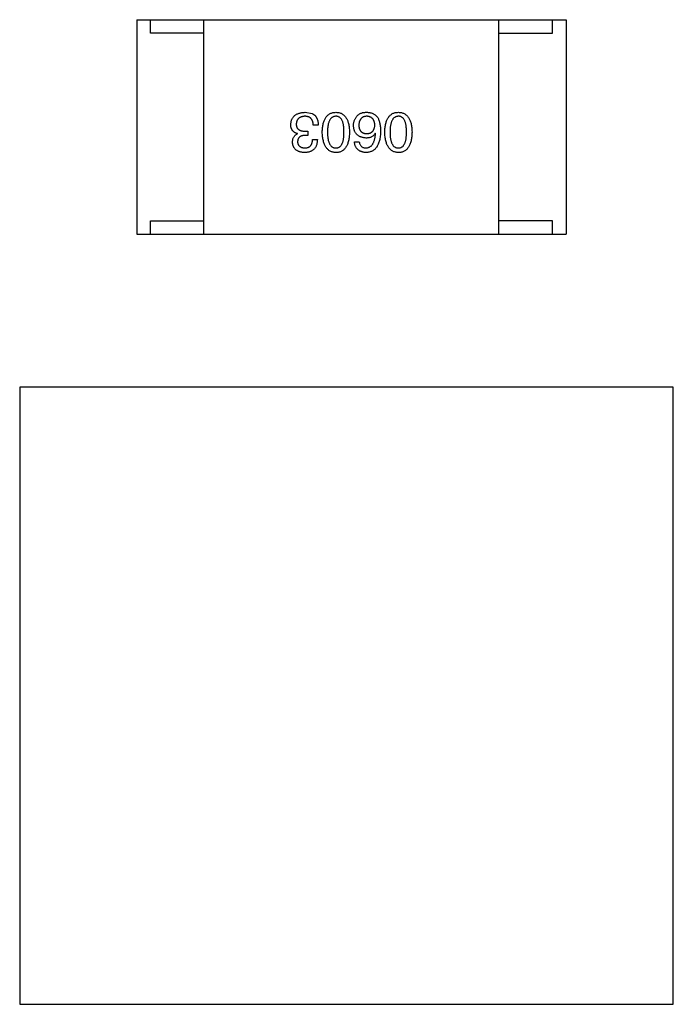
# Model space of a CAD drawing. Header units: inches. Extents: x -13 to 240, y -18 to 126.
# Tile 25 of 112: x 178.89 to 181.33, y 32.8 to 36.47. Entities that reach past the tile are written whole.
import ezdxf

# ---------------------------------------------------------------- set-up
doc = ezdxf.new("R2010")
doc.units = ezdxf.units.IN
doc.header["$LTSCALE"] = 1.21
doc.header["$MEASUREMENT"] = 0
doc.layers.get('0').update_dxf_attribs({"linetype": 'CONTINUOUS'})

msp = doc.modelspace()

# ---------------------------------------------------------------- linework, layer by layer
at = {"color": 7, "linetype": 'Continuous'}
for p, q in [((179.3264, 36.4662), (179.3264, 35.6662)), ((179.3264, 36.4662), (180.9264, 36.4662)), ((179.3764, 36.4162), (179.3764, 36.4662)), ((179.5764, 35.6662), (179.5764, 36.4662)), ((180.6764, 35.6662), (180.6764, 36.4662)), ((180.8764, 36.4162), (180.8764, 36.4662)), ((180.9264, 36.4662), (180.9264, 35.6662)), ((179.5764, 36.4162), (179.3764, 36.4162)), ((180.6764, 36.4162), (180.8764, 36.4162)), ((179.9533, 36.121), (179.9803, 36.1161)), ((179.9246, 36.0407), (179.9246, 36.0415)), ((179.9541, 36.0505), (179.9631, 36.0505)), ((179.9631, 36.0505), (179.9631, 36.0349)), ((180.0024, 36.0735), (179.9836, 36.0735)), ((180.2159, 36.0423), (180.2151, 36.0431)), ((179.9631, 36.0349), (179.9533, 36.0349)), ((179.9811, 36.0194), (179.9992, 36.0194)), ((180.1372, 36.0104), (180.1553, 36.0104)), ((179.3764, 35.6662), (179.3764, 35.7162)), ((179.3764, 35.7162), (179.5764, 35.7162)), ((180.8764, 35.7162), (180.6764, 35.7162)), ((180.8764, 35.6662), (180.8764, 35.7162)), ((179.3264, 35.6662), (180.9264, 35.6662)), ((178.8891, 35.0964), (178.8891, 32.7964)), ((181.3266, 35.0964), (178.8891, 35.0964)), ((181.3266, 32.7964), (181.3266, 35.0964)), ((178.8891, 32.7964), (181.3266, 32.7964))]:
    msp.add_line(p, q, dxfattribs=at)
for points, knots in [([(179.9, 36.0751), (179.9001, 36.0769), (179.9004, 36.0804), (179.9013, 36.0854), (179.9025, 36.0902), (179.9041, 36.0945), (179.9061, 36.0986), (179.9086, 36.1023), (179.9113, 36.1057), (179.9145, 36.1088), (179.918, 36.1115), (179.922, 36.1139), (179.9263, 36.1159), (179.9309, 36.1176), (179.936, 36.119), (179.9414, 36.12), (179.9472, 36.1207), (179.9512, 36.1209), (179.9533, 36.121)], [0, 0, 0, 0, 0.068236, 0.132937, 0.194125, 0.253174, 0.310181, 0.365986, 0.421096, 0.476216, 0.532352, 0.590232, 0.649824, 0.71274, 0.778406, 0.848058, 0.921922, 1, 1, 1, 1]), ([(179.9803, 36.1161), (179.9812, 36.1157), (179.9829, 36.1148), (179.9853, 36.1133), (179.9876, 36.1116), (179.9897, 36.1098), (179.9917, 36.1077), (179.9935, 36.1055), (179.9951, 36.1031), (179.9965, 36.1005), (179.9978, 36.0977), (179.999, 36.0948), (180, 36.0917), (180.0008, 36.0884), (180.0014, 36.0849), (180.002, 36.0812), (180.0023, 36.0774), (180.0024, 36.0748), (180.0024, 36.0735)], [0, 0, 0, 0, 0.056906, 0.113264, 0.168825, 0.223843, 0.279195, 0.335267, 0.392098, 0.450414, 0.51054, 0.572219, 0.636652, 0.703156, 0.773102, 0.845505, 0.921063, 1, 1, 1, 1]), ([(180.0174, 36.0472), (180.0175, 36.0502), (180.0177, 36.0559), (180.0184, 36.0642), (180.0195, 36.0719), (180.0211, 36.0791), (180.0229, 36.0857), (180.0252, 36.0917), (180.0278, 36.0972), (180.0308, 36.1022), (180.0341, 36.1065), (180.0379, 36.1103), (180.042, 36.1135), (180.0465, 36.1162), (180.0514, 36.1183), (180.0567, 36.1198), (180.0623, 36.1207), (180.0662, 36.1209), (180.0682, 36.121)], [0, 0, 0, 0, 0.08769, 0.170218, 0.24749, 0.319818, 0.387758, 0.451391, 0.511445, 0.568185, 0.622681, 0.67526, 0.726746, 0.778428, 0.830764, 0.884397, 0.940866, 1, 1, 1, 1]), ([(180.0682, 36.121), (180.0702, 36.1209), (180.0741, 36.1207), (180.0797, 36.1198), (180.0849, 36.1183), (180.0898, 36.1162), (180.0944, 36.1135), (180.0985, 36.1103), (180.1023, 36.1065), (180.1056, 36.1021), (180.1086, 36.0972), (180.1112, 36.0917), (180.1135, 36.0857), (180.1153, 36.0791), (180.1168, 36.0719), (180.1179, 36.0642), (180.1187, 36.0559), (180.1189, 36.0502), (180.119, 36.0472)], [0, 0, 0, 0, 0.059135, 0.115606, 0.169241, 0.221578, 0.273261, 0.324749, 0.377329, 0.431642, 0.488541, 0.548597, 0.612232, 0.680174, 0.752504, 0.829777, 0.912307, 1, 1, 1, 1]), ([(180.1487, 36.1087), (180.1496, 36.1098), (180.1515, 36.1119), (180.155, 36.1145), (180.1589, 36.1167), (180.1633, 36.1185), (180.1682, 36.1198), (180.1736, 36.1206), (180.1794, 36.1211), (180.1835, 36.121), (180.1856, 36.121)], [0, 0, 0, 0, 0.105033, 0.21147, 0.321511, 0.438526, 0.563605, 0.698055, 0.843218, 1, 1, 1, 1]), ([(180.1856, 36.121), (180.1876, 36.1209), (180.1917, 36.1207), (180.1975, 36.1196), (180.2029, 36.118), (180.208, 36.1158), (180.2126, 36.113), (180.2169, 36.1097), (180.2208, 36.1058), (180.223, 36.1028), (180.2241, 36.1013)], [0, 0, 0, 0, 0.137449, 0.267856, 0.393219, 0.514735, 0.63397, 0.753734, 0.874967, 1, 1, 1, 1]), ([(180.2505, 36.0472), (180.2506, 36.0502), (180.2508, 36.0559), (180.2516, 36.0642), (180.2527, 36.0719), (180.2542, 36.0791), (180.2561, 36.0857), (180.2583, 36.0917), (180.2609, 36.0972), (180.2639, 36.1022), (180.2673, 36.1065), (180.271, 36.1103), (180.2752, 36.1135), (180.2797, 36.1162), (180.2846, 36.1183), (180.2898, 36.1198), (180.2955, 36.1207), (180.2994, 36.1209), (180.3013, 36.121)], [0, 0, 0, 0, 0.08769, 0.170218, 0.24749, 0.319818, 0.387758, 0.451391, 0.511445, 0.568185, 0.622681, 0.67526, 0.726746, 0.778428, 0.830764, 0.884397, 0.940866, 1, 1, 1, 1]), ([(180.3013, 36.121), (180.3033, 36.1209), (180.3072, 36.1207), (180.3128, 36.1198), (180.3181, 36.1183), (180.323, 36.1162), (180.3275, 36.1135), (180.3317, 36.1103), (180.3354, 36.1065), (180.3387, 36.1021), (180.3418, 36.0972), (180.3444, 36.0917), (180.3466, 36.0857), (180.3485, 36.0791), (180.35, 36.0719), (180.3511, 36.0642), (180.3519, 36.0559), (180.3521, 36.0502), (180.3522, 36.0472)], [0, 0, 0, 0, 0.059135, 0.115606, 0.169241, 0.221578, 0.273261, 0.324749, 0.377329, 0.431642, 0.488541, 0.548597, 0.612232, 0.680174, 0.752504, 0.829777, 0.912307, 1, 1, 1, 1]), ([(179.9246, 36.0415), (179.9236, 36.0418), (179.9216, 36.0425), (179.9188, 36.0436), (179.9162, 36.0449), (179.9138, 36.0463), (179.9116, 36.0479), (179.9096, 36.0496), (179.9077, 36.0515), (179.9061, 36.0536), (179.9047, 36.0558), (179.9034, 36.0581), (179.9023, 36.0606), (179.9015, 36.0632), (179.9008, 36.066), (179.9004, 36.0689), (179.9, 36.0719), (179.9, 36.074), (179.9, 36.0751)], [0, 0, 0, 0, 0.069445, 0.136039, 0.200011, 0.261745, 0.322328, 0.381403, 0.438864, 0.496655, 0.554398, 0.612391, 0.672266, 0.733005, 0.79604, 0.861293, 0.928785, 1, 1, 1, 1]), ([(179.9524, 36.1063), (179.9512, 36.1062), (179.9488, 36.106), (179.9454, 36.1055), (179.9421, 36.1048), (179.9391, 36.1039), (179.9363, 36.1028), (179.9337, 36.1015), (179.9314, 36.1), (179.9292, 36.0983), (179.9274, 36.0964), (179.9257, 36.0943), (179.9242, 36.092), (179.923, 36.0895), (179.922, 36.0868), (179.9213, 36.0839), (179.9207, 36.0808), (179.9206, 36.0787), (179.9205, 36.0776)], [0, 0, 0, 0, 0.076694, 0.149502, 0.218019, 0.283183, 0.345589, 0.405199, 0.462852, 0.519478, 0.575313, 0.630559, 0.687006, 0.744638, 0.804006, 0.866059, 0.931486, 1, 1, 1, 1]), ([(179.9205, 36.0776), (179.9205, 36.0765), (179.9205, 36.0743), (179.9209, 36.0713), (179.9216, 36.0684), (179.9225, 36.0657), (179.9237, 36.0633), (179.9252, 36.0611), (179.9269, 36.059), (179.9289, 36.0572), (179.9311, 36.0556), (179.9336, 36.0542), (179.9364, 36.0531), (179.9394, 36.0522), (179.9427, 36.0514), (179.9463, 36.0509), (179.9501, 36.0505), (179.9527, 36.0505), (179.9541, 36.0505)], [0, 0, 0, 0, 0.066518, 0.129194, 0.188613, 0.245254, 0.300032, 0.353805, 0.407079, 0.461108, 0.516272, 0.574141, 0.634837, 0.699275, 0.767504, 0.840272, 0.917505, 1, 1, 1, 1]), ([(179.9836, 36.0735), (179.9835, 36.0748), (179.9834, 36.0774), (179.983, 36.0811), (179.9823, 36.0846), (179.9814, 36.0878), (179.9803, 36.0907), (179.9789, 36.0934), (179.9773, 36.0959), (179.9754, 36.0981), (179.9734, 36.1), (179.9711, 36.1017), (179.9685, 36.1031), (179.9657, 36.1043), (179.9627, 36.1052), (179.9595, 36.1058), (179.956, 36.1062), (179.9537, 36.1062), (179.9524, 36.1063)], [0, 0, 0, 0, 0.07723, 0.149593, 0.217944, 0.282232, 0.34411, 0.402297, 0.458791, 0.513966, 0.568538, 0.623291, 0.679957, 0.737243, 0.798142, 0.86118, 0.928728, 1, 1, 1, 1]), ([(180.0682, 36.1063), (180.0669, 36.1062), (180.0645, 36.106), (180.0609, 36.1053), (180.0576, 36.104), (180.0545, 36.1023), (180.0517, 36.1002), (180.0491, 36.0976), (180.0468, 36.0945), (180.0447, 36.091), (180.0429, 36.0871), (180.0413, 36.0827), (180.04, 36.0779), (180.0389, 36.0726), (180.0381, 36.0669), (180.0375, 36.0607), (180.0371, 36.0541), (180.0371, 36.0496), (180.037, 36.0472)], [0, 0, 0, 0, 0.050879, 0.099377, 0.146973, 0.193618, 0.240619, 0.289461, 0.34047, 0.395283, 0.453059, 0.515633, 0.582666, 0.655287, 0.732971, 0.815933, 0.905166, 1, 1, 1, 1]), ([(180.0985, 36.0472), (180.0985, 36.0496), (180.0985, 36.0542), (180.0981, 36.0609), (180.0975, 36.0672), (180.0967, 36.0729), (180.0956, 36.0782), (180.0944, 36.0831), (180.0928, 36.0875), (180.091, 36.0914), (180.089, 36.0949), (180.0868, 36.098), (180.0843, 36.1005), (180.0815, 36.1026), (180.0785, 36.1043), (180.0753, 36.1054), (180.0718, 36.1061), (180.0694, 36.1062), (180.0682, 36.1063)], [0, 0, 0, 0, 0.096457, 0.187288, 0.27178, 0.350132, 0.423455, 0.491343, 0.554037, 0.612253, 0.666313, 0.717038, 0.764921, 0.811214, 0.856775, 0.902988, 0.950234, 1, 1, 1, 1]), ([(180.1339, 36.0718), (180.134, 36.0736), (180.1341, 36.077), (180.1348, 36.0821), (180.1359, 36.087), (180.1375, 36.0917), (180.1397, 36.0963), (180.1422, 36.1007), (180.1452, 36.1048), (180.1475, 36.1074), (180.1487, 36.1087)], [0, 0, 0, 0, 0.12904, 0.253809, 0.377066, 0.499122, 0.621469, 0.744665, 0.870607, 1, 1, 1, 1]), ([(180.1823, 36.1063), (180.1812, 36.1062), (180.1791, 36.106), (180.176, 36.1054), (180.1731, 36.1046), (180.1704, 36.1036), (180.1679, 36.1023), (180.1656, 36.1008), (180.1635, 36.099), (180.1616, 36.097), (180.1598, 36.0948), (180.1584, 36.0923), (180.157, 36.0896), (180.156, 36.0867), (180.1551, 36.0835), (180.1544, 36.0801), (180.1539, 36.0765), (180.1537, 36.0739), (180.1536, 36.0726)], [0, 0, 0, 0, 0.066682, 0.130303, 0.190802, 0.248749, 0.30534, 0.361219, 0.415721, 0.471765, 0.528279, 0.586428, 0.64659, 0.710143, 0.776461, 0.846692, 0.921137, 1, 1, 1, 1]), ([(180.2135, 36.0735), (180.2134, 36.0748), (180.2132, 36.0773), (180.2127, 36.0809), (180.2119, 36.0843), (180.211, 36.0875), (180.2098, 36.0904), (180.2083, 36.093), (180.2068, 36.0955), (180.2049, 36.0976), (180.2028, 36.0996), (180.2005, 36.1013), (180.198, 36.1028), (180.1953, 36.1039), (180.1924, 36.1049), (180.1892, 36.1056), (180.1858, 36.1061), (180.1835, 36.1062), (180.1823, 36.1063)], [0, 0, 0, 0, 0.076467, 0.148148, 0.216496, 0.280559, 0.342274, 0.401168, 0.458322, 0.514073, 0.569257, 0.62465, 0.68124, 0.739113, 0.799947, 0.862804, 0.929597, 1, 1, 1, 1]), ([(180.2241, 36.1013), (180.225, 36.0998), (180.2267, 36.0966), (180.2289, 36.0913), (180.2307, 36.0856), (180.2322, 36.0795), (180.2334, 36.0729), (180.2342, 36.0659), (180.2347, 36.0583), (180.2347, 36.0532), (180.2348, 36.0505)], [0, 0, 0, 0, 0.101889, 0.209155, 0.322694, 0.442863, 0.569758, 0.70479, 0.848502, 1, 1, 1, 1]), ([(180.3013, 36.1063), (180.3001, 36.1062), (180.2976, 36.106), (180.2941, 36.1053), (180.2907, 36.104), (180.2877, 36.1023), (180.2848, 36.1002), (180.2823, 36.0976), (180.2799, 36.0945), (180.2779, 36.091), (180.276, 36.0871), (180.2745, 36.0827), (180.2731, 36.0779), (180.2721, 36.0726), (180.2712, 36.0669), (180.2706, 36.0607), (180.2703, 36.0541), (180.2702, 36.0496), (180.2702, 36.0472)], [0, 0, 0, 0, 0.050879, 0.099377, 0.146973, 0.193618, 0.240619, 0.289461, 0.34047, 0.395283, 0.453059, 0.515633, 0.582666, 0.655287, 0.732971, 0.815933, 0.905166, 1, 1, 1, 1]), ([(180.3317, 36.0472), (180.3317, 36.0496), (180.3316, 36.0542), (180.3312, 36.0609), (180.3307, 36.0672), (180.3299, 36.0729), (180.3288, 36.0782), (180.3275, 36.0831), (180.326, 36.0875), (180.3242, 36.0914), (180.3222, 36.0949), (180.3199, 36.098), (180.3174, 36.1005), (180.3147, 36.1026), (180.3117, 36.1043), (180.3084, 36.1054), (180.305, 36.1061), (180.3026, 36.1062), (180.3013, 36.1063)], [0, 0, 0, 0, 0.096457, 0.187288, 0.27178, 0.350132, 0.423455, 0.491343, 0.554037, 0.612253, 0.666313, 0.717038, 0.764921, 0.811214, 0.856775, 0.902988, 0.950234, 1, 1, 1, 1]), ([(179.9065, 36.0095), (179.9066, 36.0114), (179.9067, 36.0149), (179.9075, 36.02), (179.909, 36.0246), (179.9109, 36.0288), (179.9135, 36.0325), (179.9166, 36.0358), (179.9203, 36.0386), (179.9231, 36.04), (179.9246, 36.0407)], [0, 0, 0, 0, 0.143686, 0.277942, 0.40333, 0.521785, 0.638573, 0.755208, 0.874773, 1, 1, 1, 1]), ([(180.0682, 35.971), (180.0662, 35.9711), (180.0624, 35.9714), (180.0569, 35.9724), (180.0517, 35.9741), (180.0468, 35.9763), (180.0424, 35.9791), (180.0383, 35.9824), (180.0345, 35.9864), (180.0312, 35.9909), (180.0282, 35.996), (180.0255, 36.0016), (180.0233, 36.0079), (180.0214, 36.0146), (180.0198, 36.022), (180.0186, 36.0299), (180.0178, 36.0384), (180.0175, 36.0442), (180.0174, 36.0472)], [0, 0, 0, 0, 0.057415, 0.112361, 0.16496, 0.216437, 0.267441, 0.318839, 0.371478, 0.426325, 0.483626, 0.544235, 0.608673, 0.677374, 0.750405, 0.828394, 0.911525, 1, 1, 1, 1]), ([(180.037, 36.0472), (180.0371, 36.0449), (180.0371, 36.0402), (180.0375, 36.0335), (180.0381, 36.0273), (180.0389, 36.0215), (180.04, 36.0162), (180.0413, 36.0114), (180.0429, 36.007), (180.0447, 36.003), (180.0468, 35.9995), (180.0491, 35.9965), (180.0517, 35.994), (180.0545, 35.9918), (180.0576, 35.9902), (180.0609, 35.989), (180.0645, 35.9884), (180.0669, 35.9883), (180.0682, 35.9882)], [0, 0, 0, 0, 0.095719, 0.185854, 0.269738, 0.347952, 0.420315, 0.487894, 0.550245, 0.608186, 0.662454, 0.713283, 0.761375, 0.808209, 0.854301, 0.901312, 0.949396, 1, 1, 1, 1]), ([(180.0682, 35.9882), (180.0694, 35.9883), (180.0718, 35.9884), (180.0753, 35.989), (180.0785, 35.9902), (180.0815, 35.9918), (180.0843, 35.994), (180.0868, 35.9965), (180.089, 35.9995), (180.091, 36.003), (180.0928, 36.007), (180.0944, 36.0114), (180.0956, 36.0162), (180.0967, 36.0215), (180.0975, 36.0273), (180.0981, 36.0335), (180.0985, 36.0402), (180.0985, 36.0449), (180.0985, 36.0472)], [0, 0, 0, 0, 0.049764, 0.097007, 0.143217, 0.188577, 0.235116, 0.282997, 0.333719, 0.387776, 0.445989, 0.508679, 0.576563, 0.649481, 0.728235, 0.812722, 0.903548, 1, 1, 1, 1]), ([(180.119, 36.0472), (180.1189, 36.0442), (180.1187, 36.0383), (180.1179, 36.0297), (180.1168, 36.0217), (180.1153, 36.0143), (180.1135, 36.0075), (180.1112, 36.0013), (180.1086, 35.9956), (180.1056, 35.9905), (180.1023, 35.986), (180.0985, 35.9821), (180.0944, 35.9787), (180.0899, 35.976), (180.0849, 35.9738), (180.0797, 35.9722), (180.0741, 35.9713), (180.0702, 35.9711), (180.0682, 35.971)], [0, 0, 0, 0, 0.088823, 0.172287, 0.250296, 0.323438, 0.392244, 0.456221, 0.516635, 0.573871, 0.628, 0.680335, 0.731489, 0.782557, 0.834044, 0.886738, 0.942089, 1, 1, 1, 1]), ([(180.1807, 36.0251), (180.1788, 36.0253), (180.1753, 36.0256), (180.1702, 36.0265), (180.1653, 36.0277), (180.1609, 36.0292), (180.1568, 36.031), (180.1529, 36.0331), (180.1495, 36.0356), (180.1464, 36.0384), (180.1436, 36.0415), (180.1412, 36.0449), (180.1391, 36.0486), (180.1374, 36.0526), (180.136, 36.057), (180.135, 36.0617), (180.1342, 36.0666), (180.134, 36.0701), (180.1339, 36.0718)], [0, 0, 0, 0, 0.074228, 0.144548, 0.211288, 0.274576, 0.335162, 0.393915, 0.450599, 0.506657, 0.562409, 0.618617, 0.676096, 0.735061, 0.79654, 0.860906, 0.928473, 1, 1, 1, 1]), ([(180.1536, 36.0726), (180.1537, 36.0714), (180.1539, 36.069), (180.1544, 36.0656), (180.1551, 36.0624), (180.156, 36.0594), (180.1572, 36.0566), (180.1585, 36.054), (180.16, 36.0518), (180.1618, 36.0497), (180.1637, 36.0478), (180.1659, 36.0462), (180.1683, 36.0449), (180.1708, 36.0437), (180.1736, 36.0428), (180.1766, 36.0421), (180.1798, 36.0417), (180.182, 36.0416), (180.1831, 36.0415)], [0, 0, 0, 0, 0.076288, 0.14871, 0.216387, 0.281386, 0.342528, 0.402111, 0.4591, 0.514852, 0.569974, 0.625644, 0.682226, 0.740156, 0.800362, 0.863471, 0.930116, 1, 1, 1, 1]), ([(180.2348, 36.0505), (180.2347, 36.0474), (180.2345, 36.0413), (180.2336, 36.0324), (180.2325, 36.0241), (180.2309, 36.0165), (180.2289, 36.0094), (180.2265, 36.0029), (180.2237, 35.997), (180.2205, 35.9917), (180.217, 35.987), (180.213, 35.9829), (180.2086, 35.9794), (180.2038, 35.9765), (180.1985, 35.9742), (180.1929, 35.9725), (180.1869, 35.9714), (180.1828, 35.9711), (180.1807, 35.971)], [0, 0, 0, 0, 0.087517, 0.169686, 0.246944, 0.319347, 0.387088, 0.450961, 0.511075, 0.567974, 0.622351, 0.675039, 0.726853, 0.778688, 0.83093, 0.884738, 0.941043, 1, 1, 1, 1]), ([(180.2151, 36.0431), (180.2142, 36.0417), (180.2125, 36.0389), (180.2094, 36.0352), (180.2057, 36.032), (180.2016, 36.0295), (180.197, 36.0275), (180.192, 36.0261), (180.1865, 36.0252), (180.1826, 36.0252), (180.1807, 36.0251)], [0, 0, 0, 0, 0.122276, 0.239997, 0.35611, 0.473903, 0.59404, 0.720428, 0.855383, 1, 1, 1, 1]), ([(180.1807, 35.9882), (180.182, 35.9883), (180.1845, 35.9885), (180.1882, 35.9894), (180.1917, 35.9905), (180.1949, 35.9922), (180.1979, 35.9941), (180.2007, 35.9966), (180.2032, 35.9994), (180.2056, 36.0026), (180.2077, 36.0062), (180.2095, 36.0102), (180.2111, 36.0146), (180.2126, 36.0194), (180.2137, 36.0245), (180.2147, 36.0301), (180.2155, 36.0361), (180.2158, 36.0402), (180.2159, 36.0423)], [0, 0, 0, 0, 0.054741, 0.107075, 0.158339, 0.208382, 0.258772, 0.310045, 0.362765, 0.417822, 0.475982, 0.537466, 0.602901, 0.673037, 0.747247, 0.826291, 0.910782, 1, 1, 1, 1]), ([(180.1831, 36.0415), (180.1843, 36.0416), (180.1866, 36.0416), (180.1898, 36.0421), (180.1929, 36.0428), (180.1958, 36.0438), (180.1984, 36.0449), (180.2008, 36.0463), (180.2031, 36.048), (180.2051, 36.0499), (180.2069, 36.052), (180.2085, 36.0544), (180.2098, 36.057), (180.211, 36.0598), (180.2119, 36.0629), (180.2127, 36.0662), (180.2132, 36.0698), (180.2134, 36.0722), (180.2135, 36.0735)], [0, 0, 0, 0, 0.070453, 0.136523, 0.199866, 0.260392, 0.318446, 0.374657, 0.430182, 0.485556, 0.541071, 0.598396, 0.657208, 0.718642, 0.783247, 0.851631, 0.923928, 1, 1, 1, 1]), ([(180.3013, 35.971), (180.2994, 35.9711), (180.2956, 35.9714), (180.29, 35.9724), (180.2848, 35.9741), (180.28, 35.9763), (180.2755, 35.9791), (180.2714, 35.9824), (180.2677, 35.9864), (180.2643, 35.9909), (180.2613, 35.996), (180.2587, 36.0016), (180.2564, 36.0079), (180.2545, 36.0146), (180.253, 36.022), (180.2518, 36.0299), (180.2509, 36.0384), (180.2507, 36.0442), (180.2505, 36.0472)], [0, 0, 0, 0, 0.057415, 0.112361, 0.16496, 0.216437, 0.267441, 0.318839, 0.371478, 0.426325, 0.483626, 0.544235, 0.608673, 0.677374, 0.750405, 0.828394, 0.911525, 1, 1, 1, 1]), ([(180.2702, 36.0472), (180.2702, 36.0449), (180.2703, 36.0402), (180.2706, 36.0335), (180.2712, 36.0273), (180.2721, 36.0215), (180.2732, 36.0162), (180.2745, 36.0114), (180.276, 36.007), (180.2779, 36.003), (180.28, 35.9995), (180.2823, 35.9965), (180.2848, 35.994), (180.2876, 35.9918), (180.2907, 35.9902), (180.2941, 35.989), (180.2976, 35.9884), (180.3001, 35.9883), (180.3013, 35.9882)], [0, 0, 0, 0, 0.095719, 0.185854, 0.269738, 0.347952, 0.420315, 0.487894, 0.550245, 0.608186, 0.662454, 0.713283, 0.761375, 0.808209, 0.854301, 0.901312, 0.949396, 1, 1, 1, 1]), ([(180.3013, 35.9882), (180.3026, 35.9883), (180.305, 35.9884), (180.3084, 35.989), (180.3117, 35.9902), (180.3147, 35.9918), (180.3174, 35.994), (180.3199, 35.9965), (180.3222, 35.9995), (180.3242, 36.003), (180.326, 36.007), (180.3275, 36.0114), (180.3288, 36.0162), (180.3299, 36.0215), (180.3307, 36.0273), (180.3312, 36.0335), (180.3316, 36.0402), (180.3317, 36.0449), (180.3317, 36.0472)], [0, 0, 0, 0, 0.049764, 0.097007, 0.143217, 0.188577, 0.235116, 0.282997, 0.333719, 0.387776, 0.445989, 0.508679, 0.576563, 0.649481, 0.728235, 0.812722, 0.903548, 1, 1, 1, 1]), ([(180.3522, 36.0472), (180.3521, 36.0442), (180.3519, 36.0383), (180.3511, 36.0297), (180.35, 36.0217), (180.3485, 36.0143), (180.3466, 36.0075), (180.3444, 36.0013), (180.3418, 35.9956), (180.3388, 35.9905), (180.3354, 35.986), (180.3317, 35.9821), (180.3275, 35.9787), (180.323, 35.976), (180.3181, 35.9738), (180.3129, 35.9722), (180.3072, 35.9713), (180.3033, 35.9711), (180.3013, 35.971)], [0, 0, 0, 0, 0.088823, 0.172287, 0.250296, 0.323438, 0.392244, 0.456221, 0.516635, 0.573871, 0.628, 0.680335, 0.731489, 0.782557, 0.834044, 0.886738, 0.942089, 1, 1, 1, 1]), ([(179.9516, 35.971), (179.9499, 35.9711), (179.9465, 35.9713), (179.9417, 35.9719), (179.9371, 35.9728), (179.9329, 35.974), (179.9289, 35.9754), (179.9253, 35.9771), (179.922, 35.9791), (179.919, 35.9814), (179.9163, 35.9839), (179.914, 35.9868), (179.9119, 35.9899), (179.9102, 35.9933), (179.9088, 35.997), (179.9077, 36.0009), (179.9069, 36.0051), (179.9067, 36.008), (179.9065, 36.0095)], [0, 0, 0, 0, 0.077845, 0.151584, 0.221397, 0.287366, 0.350104, 0.410398, 0.467998, 0.524388, 0.579979, 0.635152, 0.690917, 0.747936, 0.806661, 0.867861, 0.932479, 1, 1, 1, 1]), ([(179.9533, 36.0349), (179.9522, 36.0349), (179.95, 36.0348), (179.947, 36.0344), (179.9441, 36.0339), (179.9414, 36.0332), (179.9389, 36.0323), (179.9367, 36.0313), (179.9346, 36.03), (179.9327, 36.0286), (179.9311, 36.0271), (179.9297, 36.0253), (179.9284, 36.0234), (179.9274, 36.0212), (179.9265, 36.019), (179.9259, 36.0165), (179.9256, 36.0139), (179.9254, 36.0121), (179.9254, 36.0112)], [0, 0, 0, 0, 0.079415, 0.154091, 0.22508, 0.29186, 0.355026, 0.415127, 0.472418, 0.528511, 0.583551, 0.638361, 0.693547, 0.750023, 0.807857, 0.868401, 0.932259, 1, 1, 1, 1]), ([(179.9254, 36.0112), (179.9255, 36.0103), (179.9256, 36.0085), (179.9261, 36.006), (179.9268, 36.0036), (179.9276, 36.0014), (179.9287, 35.9994), (179.9299, 35.9976), (179.9313, 35.9958), (179.933, 35.9943), (179.9347, 35.993), (179.9367, 35.9918), (179.9389, 35.9908), (179.9412, 35.9899), (179.9438, 35.9892), (179.9465, 35.9887), (179.9494, 35.9884), (179.9514, 35.9883), (179.9524, 35.9882)], [0, 0, 0, 0, 0.067655, 0.132224, 0.194132, 0.253145, 0.309858, 0.366002, 0.421361, 0.47702, 0.532632, 0.590536, 0.65067, 0.713258, 0.779588, 0.848803, 0.921949, 1, 1, 1, 1]), ([(179.9992, 36.0194), (179.9991, 36.0174), (179.999, 36.0137), (179.9983, 36.0083), (179.9973, 36.0033), (179.996, 35.9986), (179.9942, 35.9943), (179.9922, 35.9903), (179.9897, 35.9867), (179.9869, 35.9835), (179.9838, 35.9806), (179.9802, 35.9781), (179.9763, 35.976), (179.9721, 35.9743), (179.9675, 35.9728), (179.9625, 35.9719), (179.9572, 35.9712), (179.9535, 35.9711), (179.9516, 35.971)], [0, 0, 0, 0, 0.074804, 0.144899, 0.211458, 0.274554, 0.334363, 0.392059, 0.448123, 0.503024, 0.558154, 0.613471, 0.670844, 0.729926, 0.792003, 0.857405, 0.926768, 1, 1, 1, 1]), ([(179.9524, 35.9882), (179.9536, 35.9882), (179.9558, 35.9883), (179.9589, 35.9887), (179.9619, 35.9893), (179.9647, 35.9901), (179.9672, 35.9912), (179.9695, 35.9925), (179.9717, 35.9941), (179.9736, 35.996), (179.9753, 35.9981), (179.9768, 36.0004), (179.978, 36.003), (179.9791, 36.0058), (179.98, 36.0088), (179.9805, 36.0121), (179.981, 36.0157), (179.9811, 36.0181), (179.9811, 36.0194)], [0, 0, 0, 0, 0.069877, 0.136363, 0.198671, 0.257968, 0.315462, 0.370709, 0.425568, 0.479847, 0.535753, 0.592303, 0.651386, 0.713311, 0.778642, 0.84836, 0.921866, 1, 1, 1, 1]), ([(180.1807, 35.971), (180.1791, 35.9711), (180.176, 35.9714), (180.1715, 35.9721), (180.1672, 35.9731), (180.1632, 35.9743), (180.1595, 35.9758), (180.1561, 35.9776), (180.153, 35.9797), (180.1501, 35.982), (180.1475, 35.9846), (180.1452, 35.9875), (180.1432, 35.9906), (180.1414, 35.9941), (180.1399, 35.9977), (180.1388, 36.0017), (180.1378, 36.0059), (180.1374, 36.0089), (180.1372, 36.0104)], [0, 0, 0, 0, 0.073784, 0.144317, 0.211047, 0.274818, 0.336501, 0.395724, 0.453465, 0.510016, 0.566585, 0.622844, 0.680328, 0.739335, 0.800408, 0.863904, 0.93053, 1, 1, 1, 1]), ([(180.1553, 36.0104), (180.1556, 36.0086), (180.1564, 36.0053), (180.1582, 36.0007), (180.1606, 35.9968), (180.1635, 35.9936), (180.1671, 35.9912), (180.1711, 35.9895), (180.1757, 35.9884), (180.179, 35.9883), (180.1807, 35.9882)], [0, 0, 0, 0, 0.1439, 0.274233, 0.394478, 0.509388, 0.621911, 0.738504, 0.863414, 1, 1, 1, 1])]:
    msp.add_open_spline(points, degree=3, knots=knots, dxfattribs=at)

doc.saveas('drawing.dxf')
